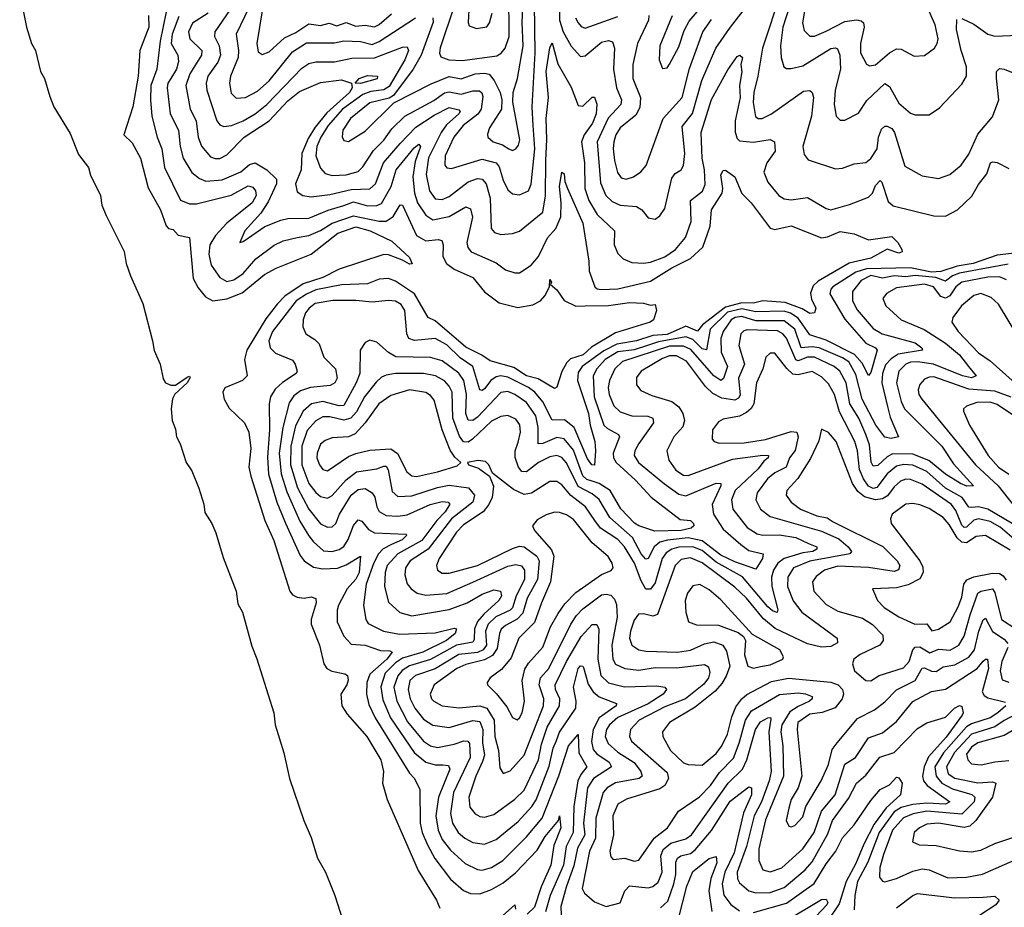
# Model space of a CAD drawing. Extents: x 1552294 to 1694791, y 811929 to 917222.
# Tile 254 of 256: x 1573430 to 1577636, y 893105 to 896897. Entities that reach past the tile are written whole.
import ezdxf

# ---------------------------------------------------------------- set-up
doc = ezdxf.new("R2010")
doc.units = 0

msp = doc.modelspace()

# ---------------------------------------------------------------- linework, layer by layer
at = {"layer": '0CON10XD'}
for points in [[(1573429.7, 897010.3), (1573458.3, 896865), (1573479.5, 896795), (1573497, 896765), (1573518.1, 896675), (1573536, 896645), (1573558.3, 896568.3), (1573575.9, 896525), (1573645, 896410.9), (1573681.1, 896321.1), (1573723.6, 896265), (1573731.9, 896231.9), (1573775.6, 896145), (1573781, 896105), (1573799.6, 896059.6), (1573876.7, 895906.7), (1573884.7, 895855), (1573902.5, 895802.5), (1573956.1, 895685), (1573997.7, 895525), (1574003.9, 895483.9), (1574029.3, 895425), (1574042.3, 895362.3), (1574052.5, 895345), (1574075, 895335.8), (1574095, 895335.8), (1574145, 895369.2), (1574155, 895374), (1574157.8, 895367.8), (1574145, 895344.8), (1574092.7, 895297.3), (1574082.6, 895277.4), (1574076.4, 895235), (1574081.4, 895185), (1574095, 895148.1), (1574099.4, 895115), (1574115.8, 895085), (1574140.5, 895005), (1574165, 894969.2), (1574195.1, 894895.1), (1574216.4, 894826.4), (1574221.1, 894791.1), (1574250.9, 894745), (1574267.3, 894705), (1574299.6, 894599.6), (1574354.8, 894455), (1574361.7, 894401.7), (1574381, 894365), (1574420.9, 894220.9), (1574443, 894167), (1574515.1, 893935), (1574521.2, 893885), (1574558.4, 893765), (1574582.8, 893655), (1574644.1, 893475), (1574675, 893402.7), (1574702.3, 893315), (1574735.4, 893255.4), (1574775.9, 893155.9), (1574865.9, 892875)], [(1575194.8, 896904.8), (1575195.9, 896885.9), (1575144.9, 896745), (1575111.2, 896685), (1575026.9, 896573.1), (1575007.9, 896562.1), (1574925, 896542.1), (1574843.1, 896475), (1574810.7, 896425), (1574806.6, 896396.6), (1574815, 896380.8), (1574835, 896375.7), (1574905, 896421.1), (1575028.3, 896541.7), (1575187.1, 896622.9), (1575265, 896653.6), (1575315, 896643.8), (1575375, 896665.5), (1575415, 896668.8), (1575435, 896664.4), (1575457.2, 896637.2), (1575482.4, 896585), (1575489.6, 896555), (1575487.5, 896515), (1575436.2, 896435), (1575427.9, 896407.9), (1575430, 896395), (1575452.5, 896375), (1575491.8, 896361.8), (1575519.4, 896345), (1575535, 896338.5), (1575548.6, 896345), (1575560, 896360), (1575566.2, 896383.8), (1575536.1, 896545), (1575538, 896585), (1575556.5, 896645), (1575580.1, 896785), (1575575.6, 896884.4), (1575581.2, 897018.8)], [(1575285.5, 896955), (1575226, 896776), (1575223.2, 896753.2), (1575228.5, 896738.5), (1575263.3, 896725), (1575322, 896722), (1575468.3, 896741.7), (1575486.8, 896753.2), (1575504.1, 896775), (1575521.1, 896825), (1575518.6, 897015)], [(1576682.4, 897017.6), (1576602.8, 896775), (1576583.5, 896655), (1576565.5, 896585), (1576562.5, 896542.5), (1576573.1, 896483.1), (1576584.1, 896474.1), (1576601.2, 896475), (1576641.8, 896495), (1576778.2, 896591.8), (1576805, 896594.4), (1576815.3, 896585.3), (1576820.3, 896565), (1576812.5, 896485), (1576775.4, 896355), (1576780.9, 896320.9), (1576797.6, 896297.6), (1576915, 896259.1), (1576945, 896261.8), (1576995, 896280.6), (1577045, 896286.9), (1577065, 896304.4), (1577092.1, 896345), (1577098.2, 896395), (1577111.2, 896428.8), (1577125, 896441.9), (1577135, 896441.2), (1577155, 896431.5), (1577167.3, 896415), (1577211.1, 896271.1), (1577285, 896230), (1577355, 896218.1), (1577402.5, 896235), (1577452.2, 896275), (1577485, 896322.2), (1577522.9, 896407.1), (1577585, 896481.1), (1577613.1, 896555), (1577602.7, 896647.3), (1577601.8, 896675), (1577615, 896688.2), (1577635, 896685.4), (1577705, 896656.2)], [(1576735, 897006.6), (1576689.5, 896865), (1576680.2, 896785), (1576682.9, 896735), (1576694.7, 896694.7), (1576705, 896687.8), (1576725, 896688.2), (1576775, 896699.2), (1576895, 896774), (1576915, 896777.1), (1576922.6, 896772.6), (1576933.2, 896745), (1576935.5, 896685), (1576913.2, 896595), (1576909.1, 896535), (1576916.9, 896485), (1576935, 896468.1), (1576955, 896468.1), (1577013.1, 896496.9), (1577049.1, 896550.9), (1577125, 896624), (1577145, 896611.1), (1577185, 896539.5), (1577235, 896497.5), (1577255, 896490.6), (1577315, 896490.6), (1577359.4, 896520.6), (1577455, 896621.4), (1577474.4, 896655), (1577473.8, 896695), (1577451, 896765), (1577432.2, 896855), (1577432.4, 896897.6)], [(1574068.9, 896995), (1574029.3, 896805), (1574015.2, 896685), (1573989.7, 896615), (1573988.9, 896555), (1573994.2, 896484.2), (1574016.6, 896395), (1574036.5, 896345), (1574047.9, 896265), (1574116.2, 896126.2), (1574155, 896109.5), (1574185, 896109.8), (1574333.1, 896146.9), (1574405, 896187.2), (1574425, 896181.5), (1574436.6, 896165), (1574439.3, 896145), (1574423, 896115), (1574315, 896027.8), (1574265.6, 895975), (1574242.6, 895935), (1574237.1, 895895), (1574247.8, 895847.8), (1574285, 895795.4), (1574315, 895777.6), (1574345, 895785.2), (1574385, 895812.5), (1574438.8, 895875), (1574516.7, 895933.3), (1574555, 895952.4), (1574615, 895965.7), (1574665, 895974.4), (1574715, 895995.9), (1574765, 896026.8), (1574855, 896059), (1574965, 896036.7), (1574995, 896036.3), (1575025, 896055.8), (1575055, 896106.5), (1575064.5, 896104.5), (1575124.7, 895975), (1575165, 895951.6), (1575217.3, 895957.3), (1575233.6, 895953.6), (1575239.2, 895935), (1575237.3, 895885), (1575253.2, 895855), (1575285, 895831.4), (1575365.2, 895795.2), (1575415, 895733.5), (1575477.7, 895687.7), (1575557.8, 895667.8), (1575621.4, 895678.6), (1575653.9, 895696.1), (1575672.6, 895717.4), (1575692.5, 895755), (1575695, 895786.5), (1575701.2, 895775), (1575697.5, 895765), (1575725, 895742.2), (1575755, 895697.3), (1575805, 895672.9), (1575845, 895674.3), (1575944.7, 895675.3), (1576035, 895687.9), (1576094.4, 895685.6), (1576125, 895676.7), (1576145, 895680), (1576150, 895655), (1576137.5, 895615), (1576122.5, 895605), (1575975, 895559.6), (1575871.7, 895498.3), (1575837.1, 895465), (1575782.7, 895447.3), (1575767.3, 895432.7), (1575745.9, 895394.1), (1575725, 895326.7), (1575715, 895321.5), (1575645, 895362.3), (1575594.1, 895375), (1575540.9, 895410.9), (1575439.3, 895439.3), (1575404.3, 895464.3), (1575335, 895498.2), (1575205, 895609.8), (1575174.6, 895625), (1575115.6, 895725), (1575035, 895779.8), (1575005, 895790.6), (1574965, 895788.1), (1574915, 895768.6), (1574805, 895763.4), (1574695, 895742.6), (1574655, 895724.8), (1574610.7, 895695), (1574510.3, 895565), (1574494.3, 895525), (1574499.1, 895495), (1574521.8, 895471.8), (1574595, 895441.8), (1574606.9, 895425), (1574614.5, 895395.5), (1574610.5, 895385), (1574552.6, 895347.4), (1574521.4, 895318.6), (1574501, 895285), (1574495.7, 895255), (1574496.7, 895145), (1574487.6, 895027.6), (1574492.4, 894955), (1574528.4, 894835), (1574565.5, 894745.5), (1574627.5, 894607.5), (1574645, 894584.7), (1574685, 894558.3), (1574725, 894551), (1574786.8, 894553.2), (1574825, 894567.6), (1574885.4, 894605.4), (1574879.9, 894535), (1574865, 894506), (1574829, 894465), (1574791.8, 894395), (1574785.3, 894374.7), (1574785.3, 894325), (1574815, 894262.5), (1574845, 894229.6), (1574905.8, 894224.2), (1574971.7, 894201.7), (1575010.7, 894200.7), (1575020.9, 894195), (1574998.2, 894165), (1574925, 894101.3), (1574913.3, 894065), (1574911.2, 894015), (1574921.8, 893971.8), (1574948.6, 893915), (1575095, 893678.4), (1575116.9, 893655), (1575138.6, 893608.6), (1575140.6, 893465), (1575149.6, 893425), (1575171.7, 893371.7), (1575203.3, 893313.3), (1575269.4, 893225), (1575325, 893177.2), (1575355, 893163.3), (1575395, 893162.7), (1575445, 893181.4), (1575495, 893209.7), (1575547.6, 893252.4), (1575640.7, 893349.3), (1575675, 893407.3), (1575731.2, 893475), (1575735, 893496), (1575741, 893445), (1575711.4, 893368.6), (1575698.5, 893285), (1575657.1, 893192.9), (1575628.6, 893105), (1575597.7, 893075)], [(1574345, 896962.9), (1574263.1, 896845), (1574261.2, 896825), (1574281.7, 896785), (1574287.3, 896745), (1574275.7, 896715), (1574233.4, 896655), (1574226.1, 896625), (1574228.6, 896595), (1574271.9, 896465), (1574285, 896447.9), (1574301.1, 896441.1), (1574335, 896444.3), (1574385, 896464.4), (1574436, 896494), (1574485, 896534.8), (1574635, 896689.2), (1574665, 896710.2), (1574695, 896716.2), (1574775, 896717.2), (1574848, 896732), (1574945, 896734), (1575065, 896778.8), (1575085, 896781.1), (1575090, 896765), (1575074.5, 896725), (1575008.6, 896611.4), (1574985, 896596.9), (1574929.7, 896590.3), (1574895, 896577.1), (1574808.6, 896515), (1574747.7, 896445), (1574716.1, 896395), (1574699.3, 896355), (1574694.4, 896315), (1574715, 896263.1), (1574735, 896240), (1574765, 896231.6), (1574825, 896234.4), (1574875, 896248.2), (1574895, 896268.5), (1574941.4, 896338.6), (1574985, 896381.8), (1575019.4, 896430.6), (1575075.6, 896484.4), (1575198.4, 896551.6), (1575245, 896584.5), (1575265, 896588.8), (1575315, 896578.3), (1575365, 896593.1), (1575393.4, 896593.4), (1575404.4, 896584.4), (1575408.4, 896568.4), (1575401.4, 896515), (1575386.8, 896493.2), (1575324.8, 896445), (1575284.4, 896395), (1575247.9, 896315), (1575245.9, 896275.9), (1575255, 896264.5), (1575275, 896260.7), (1575405, 896301.5), (1575464.8, 896284.8), (1575477.9, 896267.9), (1575495, 896211.1), (1575515, 896170), (1575535, 896153.1), (1575565, 896148.7), (1575603.6, 896165), (1575615, 896193.8), (1575630.4, 896345), (1575623.5, 896445), (1575619.4, 896525), (1575631.1, 896755), (1575628.8, 896965)], [(1574426.2, 896985), (1574353.8, 896835), (1574364.8, 896765), (1574363.6, 896735), (1574330.8, 896655), (1574326.4, 896625), (1574333.3, 896583.3), (1574355, 896561.8), (1574395, 896563.9), (1574445, 896591.9), (1574495, 896635.9), (1574595, 896758.9), (1574655, 896798), (1574775, 896798.4), (1574815, 896805.9), (1574885, 896803), (1574935, 896790.8), (1574965, 896803.5), (1575120.7, 896905)], [(1575349.3, 896965), (1575345.4, 896885.4), (1575350.3, 896870.3), (1575380.7, 896859.3), (1575425, 896866.9), (1575436.5, 896883.5), (1575448, 896925)], [(1575735.7, 896975), (1575735.1, 896895), (1575751.8, 896845), (1575785, 896783.2), (1575825, 896739.1), (1575845, 896742.1), (1575915, 896800.3), (1575945, 896807.2), (1575961.9, 896801.9), (1575970.9, 896775), (1575966.9, 896685), (1575979.8, 896605), (1576000.2, 896555), (1575997.3, 896535), (1575943.6, 896476.4), (1575896.2, 896375), (1575910.2, 896200.2), (1575933.2, 896145), (1575960.1, 896120.1), (1575995, 896103.7), (1576065, 896098.8), (1576087.3, 896085), (1576115, 896050), (1576145, 896044.3), (1576165, 896059.2), (1576185, 896090), (1576215, 896220), (1576230.4, 896239.6), (1576255, 896255.6), (1576265, 896273.8), (1576270.5, 896325), (1576260.2, 896439.8), (1576304.3, 896495.7), (1576343.1, 896636.9), (1576403.3, 896775), (1576461.3, 896858.7), (1576525, 896939.6)], [(1576216.7, 896913.3), (1576164.7, 896785), (1576161.1, 896725), (1576175, 896688.8), (1576195, 896691.2), (1576205, 896706.2), (1576245, 896780.6), (1576268.8, 896851.2), (1576289.4, 896890.6), (1576375, 896992)], [(1576789.6, 896975), (1576773.8, 896883.8), (1576781.2, 896851.2), (1576805, 896826.2), (1576825, 896826.5), (1576875, 896847), (1576955, 896888.4), (1577005, 896896.1), (1577025, 896892.3), (1577033.7, 896883.7), (1577037, 896865), (1577021.5, 896795), (1577021.8, 896755), (1577047.3, 896707.3), (1577059.4, 896699.4), (1577085, 896704.1), (1577145, 896754.8), (1577175, 896771.6), (1577195, 896771.1), (1577250.2, 896740.2), (1577295, 896743.5), (1577337.1, 896775), (1577349.5, 896795), (1577352.7, 896815), (1577340.2, 896875), (1577295.8, 896975)], [(1574234.2, 896925), (1574168.4, 896881.6), (1574151.4, 896845), (1574157.2, 896815), (1574207.5, 896765), (1574205.8, 896745), (1574157, 896665), (1574139.8, 896615), (1574158.4, 896515), (1574183.7, 896465), (1574192.2, 896395), (1574206.7, 896356.7), (1574245, 896311.2), (1574265, 896303.2), (1574285, 896304.3), (1574315, 896318.9), (1574388.9, 896395), (1574495, 896464.4), (1574575, 896549.6), (1574625, 896589.6), (1574715, 896628.1), (1574805, 896639.4), (1574847.5, 896625), (1574849.3, 896605), (1574838, 896585), (1574741.3, 896498.7), (1574692, 896438), (1574661.4, 896388.6), (1574635.1, 896325), (1574632.3, 896255), (1574607.7, 896195), (1574615, 896161.5), (1574639.2, 896145), (1574675, 896139.5), (1574755, 896149.5), (1574845, 896171.5), (1574925.4, 896174.6), (1574950.2, 896195), (1574983.4, 896285), (1575055, 896367.9), (1575121.7, 896438.3), (1575200.8, 896489.2), (1575265, 896521.5), (1575305, 896512.1), (1575311.1, 896505), (1575305.8, 896495), (1575252.9, 896447.1), (1575229.7, 896415), (1575176.6, 896306.6), (1575165.4, 896235), (1575181, 896165), (1575205, 896131.8), (1575235, 896128.1), (1575265, 896141.1), (1575345, 896203.9), (1575385, 896218), (1575406, 896216), (1575422.6, 896195), (1575439.8, 896135), (1575444, 896004), (1575458, 895988), (1575485, 895979.5), (1575535, 895983.6), (1575565, 895993.3), (1575664.2, 896075), (1575675.7, 896144.3), (1575676.8, 896295), (1575682.2, 896385), (1575679.2, 896475), (1575688.1, 896565), (1575678.5, 896675), (1575695, 896776.7), (1575705, 896797.5), (1575728.1, 896708.1), (1575785, 896607.8), (1575815, 896530), (1575835, 896526.7), (1575875, 896565.7), (1575885.4, 896565.4), (1575895.3, 896535.3), (1575893, 896495), (1575876.6, 896455), (1575841.3, 896405), (1575829, 896375), (1575842, 896285), (1575843.3, 896175), (1575861.7, 896125), (1575896.1, 896065), (1575970, 895995), (1575968.8, 895935), (1575985, 895897.5), (1576007.5, 895875), (1576045, 895858.8), (1576095, 895855.9), (1576125, 895860.7), (1576185, 895883.5), (1576230.9, 895915), (1576274, 895966), (1576298.1, 896035), (1576295.8, 896124.2), (1576346.3, 896163.7), (1576357.8, 896192.2), (1576355.2, 896254.8), (1576344.9, 896304.9), (1576340.8, 896415), (1576385, 896555.5), (1576455, 896683.1), (1576495, 896738.9), (1576505.5, 896745.5), (1576516.8, 896735), (1576510, 896705), (1576514, 896674), (1576505.2, 896615), (1576507.5, 896565), (1576485.5, 896465), (1576486.2, 896416.2), (1576495, 896388.6), (1576505, 896379.6), (1576564.2, 896374.2), (1576635.4, 896385.4), (1576654.5, 896374.5), (1576656.8, 896335), (1576620.9, 896285), (1576608.2, 896245), (1576625, 896203.3), (1576672.7, 896145), (1576695, 896132), (1576725, 896127.2), (1576795, 896136.6), (1576875, 896090.2), (1576894.8, 896084.8), (1576975, 896107.1), (1577055, 896138.5), (1577073.1, 896155), (1577085, 896187.9), (1577105, 896209.1), (1577112.8, 896202.8), (1577140.2, 896120.2), (1577160.9, 896100.9), (1577335, 896058.9), (1577385, 896057.3), (1577436.4, 896085), (1577497.6, 896142.4), (1577525, 896192.2), (1577561.6, 896238.4), (1577577.5, 896285), (1577585, 896289.5), (1577605, 896286.7), (1577655, 896260.8)], [(1574466.7, 896943.3), (1574443.1, 896795), (1574448.9, 896758.9), (1574465, 896748.5), (1574495, 896760), (1574560.9, 896819.1), (1574608.7, 896841.3), (1574665, 896878.4), (1574715, 896871.5), (1574751.7, 896881.7), (1574785, 896870.4), (1574825, 896885.2), (1574865, 896868.4), (1574905, 896873.2), (1574945, 896866.8), (1574965, 896876.4), (1575018.2, 896921.8)], [(1573979.4, 896915), (1573981.8, 896865), (1573943.3, 896765), (1573935.2, 896655.2), (1573913.5, 896525), (1573875, 896404.4), (1573910.8, 896370.8), (1573945.3, 896305), (1573978.3, 896178.3), (1574031.1, 896085), (1574055.9, 896015.9), (1574065, 896004.4), (1574085, 896000), (1574106.1, 895976.1), (1574155.6, 895965.6), (1574170.8, 895790.8), (1574191.7, 895751.7), (1574222.8, 895712.8), (1574255.2, 895695.2), (1574315, 895703.9), (1574380.7, 895729.3), (1574435, 895775.7), (1574475, 895808.4), (1574525, 895835.3), (1574675, 895895.2), (1574789, 895985), (1574865, 896012.4), (1574927.3, 895995), (1575019.9, 895949.9), (1575095, 895880.5), (1575106.8, 895853.2), (1575095, 895852.2), (1575065, 895870), (1575005, 895891.9), (1574985, 895893.3), (1574795, 895830.7), (1574724.1, 895795.9), (1574641.1, 895768.9), (1574562.8, 895715), (1574528.9, 895681.1), (1574480.7, 895619.3), (1574416.7, 895513.3), (1574400.4, 895485), (1574390.4, 895445), (1574400.8, 895375), (1574381.2, 895355), (1574306.4, 895323.6), (1574298.1, 895305), (1574303.6, 895275), (1574325, 895237.1), (1574390, 895175), (1574408.2, 895135), (1574417.1, 895065), (1574408.9, 894985), (1574416.7, 894946.7), (1574477.3, 894757.3), (1574515, 894672.5), (1574583.6, 894455), (1574595, 894439.4), (1574615, 894430), (1574645, 894425.5), (1574675, 894431.1), (1574694.4, 894424.4), (1574696.9, 894405), (1574674.7, 894335), (1574674.2, 894315), (1574710.8, 894225), (1574728.9, 894145), (1574741.8, 894125), (1574763.2, 894113.2), (1574818, 894102), (1574830, 894095), (1574832.5, 894075), (1574827.2, 894055), (1574801.5, 894015), (1574805.4, 893965), (1574829.3, 893929.3), (1574913.1, 893835), (1574972.3, 893735), (1574983.8, 893685), (1574980, 893635), (1574999.3, 893565), (1575132.6, 893262.6), (1575210.6, 893135), (1575225, 893101.2)], [(1574110, 896910), (1574081.5, 896835), (1574077.4, 896795), (1574105.2, 896745), (1574108.3, 896718.3), (1574099.3, 896685), (1574075, 896646.2), (1574062.3, 896625), (1574059.2, 896605), (1574073.1, 896495), (1574108.6, 896425), (1574114.8, 896354.8), (1574128.1, 896305), (1574165, 896244.6), (1574198, 896218), (1574225, 896206.9), (1574295, 896213), (1574375, 896246.1), (1574411.5, 896278.5), (1574435, 896285.2), (1574485.1, 896255.1), (1574527.3, 896215), (1574526.1, 896195), (1574491.8, 896118.2), (1574459.8, 896070.2), (1574391.1, 895995), (1574370, 895945), (1574385, 895948.8), (1574476.6, 896013.4), (1574545, 896040.5), (1574575, 896047.5), (1574665, 896048.3), (1574746.8, 896083.2), (1574815, 896102.8), (1574855, 896118.9), (1574915, 896101.3), (1574955, 896103), (1574975, 896111.2), (1575016.1, 896183.9), (1575037.5, 896255), (1575115, 896349.4), (1575135, 896364.5), (1575141.6, 896355), (1575118.6, 896291.4), (1575109.2, 896225), (1575116.3, 896156.3), (1575129.7, 896115), (1575165, 896061.9), (1575195, 896041.9), (1575263.8, 896056.2), (1575335, 896096.7), (1575355, 896088.9), (1575363.5, 896053.5), (1575339.8, 895945), (1575343.5, 895923.5), (1575358.2, 895905), (1575465, 895857.5), (1575505, 895828.7), (1575545, 895815.5), (1575565, 895815.6), (1575615, 895848.2), (1575646.5, 895885), (1575685, 895965.3), (1575720.6, 896005), (1575741.9, 896055), (1575743, 896115), (1575735.5, 896184.5), (1575745, 896246), (1575755, 896238.8), (1575758.5, 896205), (1575769.6, 896175), (1575835, 896027.1), (1575861.1, 895865), (1575861.8, 895821.8), (1575886.5, 895755), (1575896.6, 895746.6), (1575914, 895744), (1575985, 895747.5), (1576125, 895779.4), (1576215, 895836.7), (1576295, 895876.5), (1576347.9, 895925), (1576379.8, 896015), (1576384.8, 896085), (1576430.7, 896155), (1576433.3, 896175), (1576424.2, 896234.2), (1576435, 896252.5), (1576445, 896254.2), (1576485, 896226), (1576514.7, 896154.7), (1576555, 896114.5), (1576635.5, 896005.5), (1576655, 896000.5), (1576725, 896016.2), (1576855, 895965.5), (1576880.9, 895969.1), (1576935, 895991.2), (1576995, 895982), (1577055, 895956), (1577155, 895970.8), (1577180.6, 895945), (1577197.5, 895915), (1577199.2, 895905), (1577185, 895899.6), (1577135, 895915.8), (1577065, 895877.3), (1576973, 895857), (1576840.5, 895779.5), (1576819.8, 895760.2), (1576808.1, 895728.1), (1576812.2, 895702.2), (1576830, 895665), (1576825.5, 895644.5), (1576805, 895641.6), (1576771.9, 895661.9), (1576699.1, 895689.1), (1576605, 895696), (1576564.9, 895685.1), (1576515, 895687.2), (1576445, 895668.9), (1576346.3, 895593.7), (1576325, 895566.8), (1576275, 895587.3), (1576195, 895552.4), (1576135, 895547.9), (1576065, 895525.4), (1575979.9, 895510.1), (1575925, 895482), (1575833, 895415), (1575815, 895390), (1575812.6, 895355), (1575860.1, 895215), (1575866.8, 895165), (1575886.1, 895095), (1575889.8, 895055), (1575885, 894994), (1575873.5, 894995), (1575855, 895021.2), (1575799, 895155), (1575757, 895187), (1575705, 895185.9), (1575665, 895264.8), (1575630.2, 895305), (1575603.2, 895325), (1575515, 895370), (1575485, 895375.1), (1575465, 895371.3), (1575441.9, 895355), (1575415, 895319.4), (1575405, 895312.2), (1575395, 895315.5), (1575364.9, 895414.9), (1575311.9, 895451.9), (1575255, 895507.6), (1575205, 895534.4), (1575116, 895526), (1575092.3, 895535), (1575083.2, 895555), (1575075.2, 895655), (1575059.6, 895679.6), (1575035, 895694.2), (1575005, 895697.6), (1574935, 895690), (1574865, 895697.4), (1574766.8, 895696.8), (1574692.4, 895685), (1574665.7, 895665), (1574651.1, 895645), (1574640.8, 895615), (1574639.2, 895585), (1574651.9, 895555), (1574690.6, 895530.6), (1574708.3, 895511.7), (1574728.8, 895455), (1574778.9, 895405), (1574785.9, 895365), (1574775.4, 895345), (1574756.3, 895333.7), (1574672.5, 895325), (1574628.6, 895311.4), (1574600.5, 895289.5), (1574580.5, 895259.5), (1574553.9, 895155), (1574538.2, 895045), (1574546.1, 894956.1), (1574570.2, 894880.2), (1574627.1, 894755), (1574665, 894691.6), (1574685, 894665.7), (1574728.2, 894628.2), (1574765, 894624.4), (1574795, 894633.5), (1574813.7, 894646.3), (1574833.6, 894676.4), (1574855, 894736.5), (1574875, 894759.6), (1574891.9, 894755), (1574919.4, 894719.4), (1574945.2, 894705.2), (1575079.2, 894699.2), (1575083.1, 894695), (1575063.8, 894675), (1575017.6, 894655), (1574983.1, 894636.9), (1574962.9, 894615), (1574943.1, 894576.9), (1574910.4, 894485), (1574898.2, 894395), (1574908.4, 894335), (1574917.8, 894317.8), (1574984.3, 894284.3), (1575052.1, 894272.1), (1575205, 894277.2), (1575285, 894297.5), (1575295.6, 894295), (1575289.7, 894275), (1575252.6, 894245), (1575151.2, 894195), (1575065, 894168.6), (1575035, 894149.5), (1574991.1, 894105), (1574972.8, 894047.2), (1574981.3, 893991.3), (1575013.9, 893915), (1575115, 893765.8), (1575165, 893725.6), (1575205, 893714.1), (1575237.1, 893712.9), (1575261.2, 893711.2), (1575266.9, 893695), (1575218.5, 893575), (1575208.1, 893495), (1575217.2, 893435), (1575235, 893394.7), (1575269.5, 893349.5), (1575332.4, 893292.4), (1575385, 893265.8), (1575405, 893263.8), (1575445, 893275.2), (1575494, 893305), (1575595, 893406.2), (1575661.8, 893485), (1575733, 893667), (1575774.5, 893795), (1575815, 893843.8), (1575818.5, 893765), (1575853.1, 893705), (1575827.1, 893672.9), (1575813.7, 893645), (1575796.8, 893535), (1575793.8, 893425), (1575763.8, 893365), (1575752.4, 893285), (1575696, 893155), (1575675.9, 893085)], [(1575804.4, 896905), (1575815, 896882.7), (1575827.6, 896867.6), (1575845, 896860.5), (1575985, 896910)], [(1576118, 896915), (1576115.7, 896895), (1576069.4, 896795), (1576048.3, 896705), (1576049.1, 896645), (1576081, 896565), (1576079, 896521), (1576061.7, 896488.3), (1575995, 896434.7), (1575976.8, 896405), (1575967.9, 896375), (1575964.3, 896345), (1575970, 896295), (1575983.4, 896243.4), (1575998.8, 896221.2), (1576020, 896215), (1576051.4, 896225), (1576083.8, 896246.2), (1576105.7, 896274.3), (1576179.1, 896475), (1576259.1, 896565), (1576291.4, 896688.6), (1576348.5, 896845), (1576385, 896898.2)], [(1577455, 896902.5), (1577505, 896878), (1577565, 896834.6), (1577595, 896826.9), (1577695, 896830), (1577745, 896842.5), (1577785, 896867.7), (1577825, 896914.5)], [(1574885, 896624.7), (1574862.5, 896625), (1574880, 896645), (1574895, 896651.5), (1574915, 896658.2), (1574957.5, 896655), (1574956.6, 896643.4), (1574885, 896624.7)], [(1577715, 895903.2), (1577605, 895890.4), (1577502.5, 895855), (1577435, 895843.1), (1577365, 895820.5), (1577325, 895818.6), (1577235, 895836.7), (1577046.9, 895833.1), (1577001.5, 895818.5), (1576903.8, 895756.2), (1576894.3, 895745), (1576890.5, 895725), (1576955, 895616.7), (1577045, 895515.2), (1577086.2, 895495), (1577093.4, 895485), (1577065, 895389.4), (1577055, 895376.5), (1577028.9, 895428.9), (1576996.4, 895466.4), (1576875, 895527.2), (1576805, 895551), (1576755, 895622.2), (1576722.8, 895642.8), (1576695, 895651.6), (1576575, 895648.7), (1576515, 895661.2), (1576453, 895647), (1576379.6, 895575), (1576363.6, 895486.4), (1576345, 895491.2), (1576305, 895530.4), (1576275, 895542), (1576158.9, 895521.1), (1576111.4, 895505), (1576055, 895485.7), (1575985, 895477.5), (1575930.4, 895445), (1575894.8, 895405), (1575879.7, 895375), (1575884.1, 895285), (1575925, 895165.2), (1575940.4, 895150.4), (1575987.1, 895125), (1575991.5, 895115), (1575964.8, 895045), (1575966.8, 895025), (1575978.2, 895005), (1576060, 894930), (1576127, 894857), (1576251.1, 894761.1), (1576295, 894756.7), (1576308.2, 894745), (1576310, 894735), (1576298, 894725), (1576256, 894715), (1576142.4, 894712.4), (1576075, 894734.4), (1576055.7, 894745.7), (1575997.1, 894807.1), (1575951.9, 894885), (1575905, 894915.4), (1575875.5, 894925.5), (1575852.2, 894932.2), (1575835, 894948), (1575795, 895057.6), (1575755, 895106.1), (1575725, 895111.6), (1575665, 895085.7), (1575644.8, 895084.8), (1575644.8, 895155), (1575633.9, 895205), (1575595, 895261.4), (1575545, 895296.2), (1575515, 895308), (1575485, 895304.8), (1575385, 895198.4), (1575365, 895184.3), (1575346.1, 895186.1), (1575334.9, 895215), (1575338.6, 895295), (1575326.8, 895355), (1575305, 895386.5), (1575235, 895440), (1575185, 895453.3), (1575036.8, 895456.8), (1575005.4, 895475), (1574955, 895518.6), (1574925, 895527.5), (1574905, 895518), (1574884.5, 895485), (1574882.4, 895385), (1574867.4, 895345), (1574815, 895248.6), (1574795, 895246.7), (1574725, 895266.1), (1574676.4, 895255), (1574640.8, 895225), (1574607.6, 895162.4), (1574587.8, 895075), (1574586.7, 894995), (1574616.3, 894896.3), (1574665.5, 894805), (1574715, 894742.9), (1574745, 894728.4), (1574765, 894730.4), (1574780, 894745), (1574795.6, 894784.4), (1574845.7, 894865), (1574875, 894889.3), (1574905, 894893.7), (1574935.9, 894875.9), (1574947.3, 894857.3), (1574955, 894815.7), (1574965, 894795.4), (1574995, 894778.4), (1575045, 894775.6), (1575085, 894782.2), (1575182.7, 894825), (1575235, 894839.1), (1575259.4, 894835), (1575266.6, 894826.6), (1575247.3, 894795), (1575212.1, 894757.9), (1575148, 894672), (1575044.7, 894615.3), (1574998.9, 894565), (1574990.7, 894535), (1574988, 894475), (1575005, 894407.8), (1575053.9, 894363.9), (1575105, 894349.6), (1575265, 894377.6), (1575341.8, 894405), (1575405, 894442.3), (1575455, 894460.9), (1575484.2, 894455), (1575488.4, 894435), (1575476.9, 894415), (1575412.2, 894357.8), (1575384.8, 894325.2), (1575372.3, 894295), (1575371.5, 894248.5), (1575365, 894237.5), (1575295, 894224.4), (1575185, 894162.9), (1575095, 894136.4), (1575063.9, 894116.1), (1575045, 894093.2), (1575028.5, 894045), (1575040.7, 893985), (1575086.9, 893896.9), (1575155, 893814.8), (1575185, 893794.8), (1575215, 893787.5), (1575285, 893801.4), (1575326.3, 893816.3), (1575343.9, 893813.9), (1575350.7, 893805), (1575353.9, 893745), (1575283.1, 893595), (1575270.5, 893505), (1575278.7, 893465), (1575303.2, 893425), (1575330.7, 893400.7), (1575365, 893382.1), (1575415, 893374.7), (1575465, 893394.2), (1575559.1, 893470.9), (1575617.6, 893535), (1575635.8, 893564.2), (1575692.2, 893707.8), (1575709.1, 893785), (1575723, 893817), (1575735, 893852.8), (1575805.2, 893955), (1575807.4, 893985), (1575795.2, 894045), (1575815, 894124.4), (1575825, 894136), (1575835, 894135.5), (1575838.8, 894128.8), (1575858, 894058), (1575879.8, 894025), (1575905, 894004.4), (1575979.4, 893975), (1575977.3, 893965), (1575905.6, 893914.4), (1575879.5, 893865), (1575872.5, 893812.5), (1575879, 893779), (1575895, 893760.5), (1575948.1, 893725), (1575958.2, 893705), (1575881.5, 893655), (1575855.2, 893615), (1575838.7, 893465), (1575843.8, 893415), (1575812.8, 893357.2), (1575797.6, 893282.4), (1575764.9, 893195), (1575741.4, 893108.6)], [(1577652.3, 895852.3), (1577445, 895813.7), (1577415, 895802.4), (1577385, 895779.1), (1577343.1, 895795), (1577255, 895803.4), (1577215, 895798.2), (1577165, 895801.8), (1577115, 895791.9), (1577065, 895804.5), (1577025, 895782.1), (1576987, 895735), (1576986.8, 895695), (1577006.6, 895656.6), (1577075, 895577.5), (1577114.3, 895555), (1577255, 895516.7), (1577283.3, 895495), (1577286, 895485), (1577181.8, 895468.2), (1577151.9, 895448.1), (1577128, 895422), (1577114.9, 895385.1), (1577112.8, 895345), (1577137.3, 895245)], [(1577645.5, 895785.5), (1577615, 895798.1), (1577565, 895797.5), (1577455, 895775.4), (1577428.4, 895755), (1577402.7, 895717.3), (1577385, 895707.7), (1577364.7, 895714.7), (1577333.5, 895755), (1577295, 895766.9), (1577175, 895751.9), (1577132.7, 895727.3), (1577117.3, 895705), (1577129.5, 895675), (1577195.4, 895615), (1577292.8, 895572.8), (1577384.9, 895514.9), (1577444.3, 895465), (1577482.3, 895415), (1577515.5, 895375), (1577495, 895366.6), (1577457.3, 895375), (1577332.9, 895425), (1577265, 895435.8), (1577235, 895433.2), (1577215, 895424.8), (1577185.8, 895395), (1577175.2, 895345), (1577195.5, 895265), (1577210, 895235), (1577369, 895075), (1577419.2, 894999.2), (1577504, 894905), (1577476.3, 894903.7), (1577449.2, 894915), (1577385, 894955.2), (1577313.7, 895013.7), (1577245, 895040.2), (1577158.1, 895041.9), (1577135, 895029.5), (1577095, 894991.9), (1577075, 894989.1), (1577066.6, 895006.6), (1577060.5, 895080.5), (1577044.9, 895125), (1577014.5, 895195), (1576976.5, 895255), (1576959.7, 895345), (1576933.5, 895395), (1576908.8, 895415), (1576825, 895455.3), (1576795, 895455.1), (1576755, 895439), (1576745, 895443.2), (1576705, 895536.6), (1576689.5, 895555), (1576667, 895567), (1576538.7, 895571.3), (1576522.6, 895567.4), (1576510, 895555), (1576501.6, 895505), (1576526.6, 895425), (1576500.7, 895365), (1576507.4, 895292.6), (1576500, 895280), (1576485, 895271.6), (1576429.8, 895279.8), (1576390.1, 895300.1), (1576359.5, 895329.5), (1576277.9, 895437.9), (1576235, 895460.9), (1576205, 895460.5), (1576175, 895450), (1576085, 895395.3), (1576065, 895367.5), (1576065, 895336.2), (1576082.6, 895312.6), (1576130.6, 895290.6), (1576215, 895265.7), (1576245, 895242.2), (1576263.1, 895215), (1576270, 895185), (1576263.1, 895156.9), (1576224.6, 895115), (1576194.4, 895055), (1576202.5, 895015), (1576232.9, 894972.9), (1576265, 894950.7), (1576285, 894949.6), (1576475, 895019.1), (1576605, 895037), (1576629.2, 895035), (1576627.3, 895025), (1576609.1, 895010.9), (1576585, 894977.4), (1576486.4, 894885), (1576470.4, 894845), (1576476.8, 894805), (1576537.2, 894727.2), (1576580.7, 894700.7), (1576605, 894694.8), (1576675, 894696.4), (1576745, 894684.1), (1576799.6, 894659.6), (1576835.5, 894645), (1576835.4, 894635), (1576817.8, 894625), (1576775, 894619.6), (1576695, 894595.4), (1576669, 894575), (1576650.3, 894545), (1576641.4, 894515), (1576642.4, 894475), (1576668.8, 894375), (1576665, 894364.5), (1576645, 894371.8), (1576625, 894388.6), (1576517.2, 894517.2), (1576405, 894579.6), (1576345, 894629.1), (1576305, 894644.5), (1576245, 894642.8), (1576215, 894634.6), (1576190.8, 894619.2), (1576174.6, 894595), (1576145, 894490.9), (1576125, 894464.2), (1576105, 894463.4), (1576085, 894498.9), (1576056.1, 894575), (1576013.5, 894645), (1575985, 894676.2), (1575910.9, 894725), (1575886.6, 894756.6), (1575846.5, 894815), (1575784.2, 894864.2), (1575745, 894910), (1575725, 894924), (1575695, 894924), (1575616.1, 894873.9), (1575585, 894868.7), (1575539.4, 894889.4), (1575449.7, 894959.7), (1575434.4, 894994.4), (1575419.7, 895009.7), (1575386.1, 895013.9), (1575342.5, 895005), (1575346.7, 894995), (1575390.3, 894980.3), (1575437.1, 894947.1), (1575453.9, 894903.9), (1575448.4, 894855), (1575433.6, 894825), (1575408.9, 894795), (1575325, 894738.7), (1575295, 894707.1), (1575221.6, 894595), (1575210.8, 894565), (1575214.5, 894545), (1575235, 894532.7), (1575265, 894531.6), (1575385, 894564.6), (1575535, 894637)], [(1577693.8, 895545), (1577611.4, 895681.4), (1577579.6, 895709.6), (1577535, 895726.8), (1577505, 895718.8), (1577452.6, 895675), (1577415.4, 895625), (1577411.8, 895605), (1577439.2, 895565), (1577525, 895472.9), (1577575, 895439.8), (1577670, 895355)], [(1577137.3, 895245), (1577148.7, 895198.7), (1577183.8, 895115), (1577151.9, 895108.1), (1577125, 895112.9), (1577087.7, 895165), (1577028.5, 895275), (1577000.9, 895380.9), (1576971.6, 895435), (1576945, 895452.8), (1576844.9, 895494.9), (1576815, 895499.5), (1576768.4, 895495), (1576740.4, 895575), (1576695, 895610.1), (1576575, 895609.8), (1576515, 895628.1), (1576485.7, 895624.3), (1576469.1, 895615), (1576434.9, 895565.1), (1576425.4, 895535), (1576426.2, 895476.2), (1576453.4, 895415), (1576435.9, 895364.1), (1576425, 895354.7), (1576395, 895376), (1576297.4, 895487.4), (1576265, 895501.6), (1576205, 895501.4), (1576005, 895436.9), (1575972.4, 895405), (1575948.9, 895355), (1575943.3, 895325), (1575947.6, 895295), (1575967.7, 895247.7), (1575995, 895221.6), (1576045, 895204.7), (1576113.2, 895203.2), (1576134.7, 895194.7), (1576136.6, 895175), (1576074.1, 895085.9), (1576057.7, 895055), (1576054.8, 895035), (1576073.4, 895005), (1576184.1, 894914.1), (1576245, 894870), (1576275, 894863.1), (1576405, 894917.3), (1576424.3, 894915), (1576424.6, 894905), (1576387.9, 894825), (1576393.9, 894785), (1576435, 894720.3), (1576510, 894655), (1576545, 894629.4), (1576605.6, 894615), (1576603.2, 894595), (1576575, 894548.8), (1576485, 894580.7), (1576425, 894609.5), (1576345, 894670.3), (1576285, 894683.2), (1576196.6, 894673.4), (1576165, 894664.1), (1576140.7, 894645), (1576115, 894594.6), (1576105, 894591.6), (1576085, 894614.7), (1576047.9, 894685), (1575950.5, 894770.5), (1575905, 894846.6), (1575875, 894870.7), (1575815, 894902.3), (1575765, 895004.1), (1575745, 895026.7), (1575724.8, 895034.8), (1575695, 895029.8), (1575645.3, 895005), (1575595, 894965.3), (1575575, 894967.3), (1575560.2, 894985), (1575546.2, 895026.2), (1575546.7, 895055), (1575558.6, 895091.4), (1575568.6, 895135), (1575566.1, 895166.1), (1575549.5, 895189.5), (1575515, 895205.3), (1575485, 895201.4), (1575445, 895182), (1575364.7, 895105), (1575345, 895092.6), (1575325, 895093.9), (1575308, 895118), (1575280.7, 895195), (1575277.2, 895305), (1575265, 895330.9), (1575243.8, 895353.8), (1575205.7, 895375.7), (1575155, 895385.9), (1575035.2, 895384.8), (1574995, 895378.8), (1574975, 895370), (1574951.8, 895348.2), (1574902.6, 895285), (1574868.7, 895221.3), (1574844.8, 895195), (1574815, 895185.4), (1574755, 895199.8), (1574725, 895200.4), (1574695, 895183.1), (1574658, 895142), (1574634.9, 895075), (1574635.3, 894995.3), (1574665, 894914.7), (1574695, 894876.2), (1574715, 894860.5), (1574745, 894853.3), (1574765, 894863.6), (1574825, 894931.6), (1574867.9, 894965), (1574955, 894977.4), (1574985, 894989.8), (1574995, 894989.1), (1575004.4, 894974.4), (1575020.8, 894880.8), (1575045, 894859.5), (1575105, 894862.2), (1575215, 894898), (1575265, 894908), (1575347.2, 894897.2), (1575372.8, 894865), (1575364.8, 894835), (1575274.2, 894765), (1575175, 894635.1), (1575097.9, 894585), (1575078, 894555), (1575074.7, 894525), (1575085, 894487.1), (1575101.8, 894465), (1575127.1, 894447.1), (1575165, 894438.1), (1575255, 894444.8), (1575365, 894493.8), (1575515, 894562.3), (1575548.8, 894568.8), (1575573.4, 894563.4), (1575585.6, 894545), (1575586.1, 894505), (1575551.1, 894435), (1575535.1, 894384.9), (1575525, 894374.6), (1575464.4, 894345.6), (1575431.5, 894315), (1575419.9, 894285), (1575424.1, 894225), (1575409.1, 894205), (1575385, 894193.9), (1575305, 894184.2), (1575205, 894124.1), (1575120.3, 894095), (1575096.8, 894073.2), (1575089.7, 894035), (1575097.3, 893995), (1575118.1, 893955), (1575155, 893908.8), (1575195, 893882.9), (1575265, 893873.5), (1575365, 893902.3), (1575395, 893898.4), (1575407.6, 893865), (1575407.1, 893807.1), (1575414.9, 893755), (1575407.4, 893727.4), (1575377.9, 893665), (1575348, 893575), (1575352.2, 893532.2), (1575375, 893503.8), (1575395, 893492.1), (1575415, 893489.6), (1575455, 893501.6), (1575545, 893566.4), (1575584.6, 893605.4), (1575646.4, 893735), (1575658.2, 893801.8), (1575682.7, 893875), (1575735.6, 893965), (1575736.6, 893995), (1575718.5, 894035), (1575716.8, 894055), (1575765.5, 894155), (1575827.9, 894262.1), (1575875, 894313.3), (1575895, 894312.5), (1575903.1, 894293.1), (1575900, 894165), (1575911.9, 894095), (1575945, 894063.6), (1576013.1, 894046.9), (1576150.9, 894050.9), (1576185.3, 894045.3), (1576192.9, 894035), (1576177.9, 894015), (1576115, 893973.9), (1575984.4, 893915.6), (1575949.4, 893885), (1575936.9, 893865), (1575931.2, 893835), (1575943.8, 893805), (1575985, 893767.3), (1576055, 893723.2), (1576082.9, 893685), (1576088.9, 893665), (1576075.5, 893654.5), (1575975, 893636.7), (1575939.1, 893615), (1575921.6, 893595), (1575891.6, 893485), (1575889.5, 893400.5), (1575864.2, 893345), (1575833.2, 893185), (1575842.1, 893165), (1575885, 893128.1), (1575935, 893108.2), (1575995, 893123.3), (1576015.2, 893174.8), (1576035, 893196.1), (1576115, 893187.5), (1576135, 893193.4), (1576157.1, 893212.9), (1576173.8, 893255), (1576167.9, 893325), (1576178.2, 893351.8), (1576211, 893379), (1576275, 893398), (1576299.4, 893415), (1576455.5, 893635), (1576516.8, 893695), (1576536.2, 893735), (1576572.3, 893865), (1576595, 893897.1), (1576625, 893914.5), (1576636.4, 893916.4), (1576638.3, 893908.3), (1576630.6, 893855), (1576639.9, 893685), (1576631.5, 893645), (1576597.9, 893555), (1576567.6, 893495), (1576535.1, 893365), (1576495.2, 893255.2), (1576496, 893226), (1576505, 893208.8), (1576545, 893175.3), (1576575, 893166.2), (1576635, 893168.4), (1576695, 893189.6), (1576785.2, 893265), (1576815, 893299.7), (1576881.9, 893418.1), (1576902.3, 893475), (1576970.6, 893569.4), (1577004.3, 893635.7), (1577045, 893669.3), (1577104, 893746), (1577165, 893766.5), (1577265, 893868.1), (1577305, 893893.2), (1577385, 893917.7), (1577423.6, 893955), (1577445, 893966.8), (1577455, 893963.3), (1577460.4, 893935), (1577456.5, 893925), (1577388, 893832), (1577312.3, 893747.7), (1577292.9, 893705), (1577286.5, 893665), (1577291, 893645), (1577306.5, 893625), (1577403.8, 893555), (1577384.4, 893545.6), (1577305, 893549.5), (1577245, 893544.3), (1577195, 893531.7), (1577165, 893512.2), (1577101.7, 893425), (1577052.3, 893297.7), (1577009.4, 893215), (1576996.7, 893155), (1576994.2, 893094.2)], [(1577705, 894723.2), (1577565, 894806.2), (1577525, 894815.9), (1577497.6, 894812.4), (1577484.9, 894814.9), (1577455.7, 894855.7), (1577384.4, 894895), (1577305, 894966), (1577245, 894993.5), (1577205, 894997.1), (1577175, 894988.8), (1577135, 894957.2), (1577091.1, 894898.9), (1577075, 894894.6), (1577055, 894904.5), (1577033.8, 894935), (1577017.1, 894975), (1577009.4, 895055), (1576997.9, 895095), (1576931.5, 895221.5), (1576909.8, 895295), (1576885, 895341.3), (1576855, 895370.7), (1576815, 895394.3), (1576755, 895379.7), (1576733, 895383), (1576706.3, 895406.3), (1576655, 895471.5), (1576635, 895471.8), (1576617.5, 895455), (1576603.7, 895405), (1576576.9, 895345), (1576566.1, 895255), (1576554.9, 895235.1), (1576535, 895218.7), (1576505, 895203.2), (1576435, 895190), (1576415, 895179.4), (1576388.9, 895145), (1576387.8, 895105), (1576396, 895095), (1576417.6, 895087.6), (1576525, 895089.5), (1576615, 895103.1), (1576725, 895137.9), (1576749.6, 895135), (1576755.2, 895115), (1576743, 895057), (1576718.7, 895025), (1576704.2, 894985.8), (1576655, 894960.4), (1576623.9, 894935), (1576580.3, 894875), (1576574.7, 894845), (1576594.7, 894805), (1576635, 894773.8), (1576855, 894711.8), (1576929.6, 894679.6), (1576969.4, 894645), (1576982.9, 894625), (1576975.8, 894615), (1576805, 894584.1), (1576734.8, 894555), (1576710.6, 894515), (1576709.6, 894475), (1576733.7, 894413.7), (1576771.4, 894365), (1576922.5, 894255), (1576922.9, 894235), (1576895, 894218.9), (1576855, 894216.5), (1576795, 894230.7), (1576656.4, 894296.4), (1576607.6, 894337.6), (1576534.4, 894425), (1576485, 894473.1), (1576345, 894576.9), (1576295, 894598), (1576255, 894590.7), (1576230.3, 894565), (1576155, 894355.4), (1576135, 894348.9), (1576095, 894359.1), (1576072.9, 894357.1)], [(1577665, 895283.5), (1577595, 895310.4), (1577485, 895318.8), (1577335, 895370.4), (1577315, 895370), (1577295, 895360.8), (1577275, 895338.1), (1577267.8, 895315), (1577270.9, 895295), (1577283.4, 895275), (1577512.5, 894995), (1577609, 894905), (1577674.2, 894824.2)], [(1575125, 894944.7), (1575215, 894964.8), (1575298.5, 894991.5), (1575313.8, 895005), (1575288.1, 895028.1), (1575268.3, 895058.3), (1575235.1, 895145.1), (1575200.7, 895270.7), (1575185, 895291.1), (1575165, 895303.6), (1575095, 895315.9), (1575015, 895291.9), (1574964.3, 895255), (1574906.1, 895173.9), (1574862.6, 895127.4), (1574835, 895115.2), (1574765, 895110.3), (1574735, 895099.2), (1574715, 895083.3), (1574700.7, 895045), (1574699.5, 895025), (1574710.3, 894995), (1574725, 894975.4), (1574745, 894970), (1574835, 895030.3), (1574866, 895044), (1574925, 895058.4), (1575015, 895063.5), (1575043.8, 895043.8), (1575082.9, 894965), (1575105, 894948), (1575125, 894944.7)], [(1577675, 895205.4), (1577605, 895252.4), (1577575, 895262.7), (1577518.9, 895261.1), (1577475, 895246.4), (1577462.2, 895235), (1577461.5, 895225), (1577487.1, 895165), (1577566.5, 895035), (1577611.1, 894985), (1577655.7, 894955)], [(1577678.2, 894678.2), (1577618.2, 894728.2), (1577575, 894753.7), (1577525, 894764.3), (1577505, 894758.8), (1577475, 894729), (1577465, 894726.9), (1577455, 894736.9), (1577429.3, 894799.3), (1577409.6, 894825), (1577285, 894913.2), (1577235, 894932.7), (1577215, 894933.4), (1577192.5, 894925), (1577165, 894900.7), (1577137.3, 894862.7), (1577115, 894849.2), (1577085, 894845.4), (1577038.3, 894858.3), (1577010.5, 894880.5), (1576987, 894915), (1576917.2, 895095), (1576885, 895133.1), (1576855, 895147.5), (1576842.9, 895097.1), (1576808.2, 895021.8), (1576753.3, 894936.7), (1576706.2, 894885), (1576704.6, 894865), (1576725.2, 894835.2), (1576765.8, 894805.8), (1576835, 894776.7), (1576879, 894769), (1576905, 894751.1), (1577116.4, 894646.4), (1577178.8, 894585), (1577189.2, 894565), (1577183.9, 894546.1), (1577165, 894539), (1577055, 894557), (1576925, 894562.2), (1576867.7, 894545), (1576832.1, 894517.9), (1576816.2, 894495), (1576822.3, 894455), (1576875, 894398.7), (1576925, 894370.6), (1577029.8, 894339.8), (1577072.3, 894312.3), (1577117.1, 894267.1), (1577117.9, 894245), (1577104.6, 894225), (1577020, 894185), (1576993.3, 894165), (1576987.8, 894145), (1576995.4, 894115), (1577045, 894073.6), (1577065, 894071.8), (1577101.9, 894095), (1577205, 894128.6), (1577229.8, 894155), (1577245.6, 894204.4), (1577255, 894216.7), (1577275, 894216.9), (1577317.5, 894192.5), (1577355, 894207.8), (1577405, 894203), (1577441.1, 894225), (1577465, 894263.6), (1577489.3, 894355), (1577523.1, 894446.9), (1577535, 894455.6), (1577584.8, 894464.8), (1577595, 894449.4), (1577624.4, 894335), (1577684.4, 894294.4)], [(1577661, 894631), (1577555, 894693), (1577515, 894688.5), (1577475, 894661.6), (1577455, 894664.1), (1577435, 894682.8), (1577400.7, 894740.7), (1577375, 894770), (1577315, 894808.8), (1577275, 894824.7), (1577245, 894830), (1577215, 894826.7), (1577157.5, 894785), (1577150, 894765), (1577153.1, 894745), (1577274.6, 894584.6), (1577287.4, 894557.4), (1577289.1, 894535), (1577275, 894507.5), (1577225, 894482.1), (1577175, 894469.1), (1577072.5, 894465), (1577093.5, 894415), (1577123.3, 894385), (1577185, 894345.4), (1577253.3, 894315), (1577305.3, 894315.3), (1577326.6, 894286.6), (1577355, 894292.7), (1577405, 894324.5), (1577438.2, 894388.2), (1577455, 894429.2), (1577463.6, 894485), (1577475.6, 894504.4), (1577505, 894516.2), (1577585, 894532.2), (1577615, 894531.1), (1577631.4, 894521.4), (1577643.1, 894503.1)], [(1575555, 893905.8), (1575565, 893914.2), (1575576, 893935), (1575585.9, 893985), (1575576.8, 894073.2), (1575587.6, 894122.4), (1575602.7, 894147.3), (1575665, 894215.5), (1575697.5, 894302.5), (1575729.9, 894360.1), (1575758.4, 894401.6), (1575805, 894449.2), (1575915, 894526.8), (1575956.9, 894543.1), (1575964.4, 894555), (1575961.2, 894575), (1575943.4, 894603.4), (1575875, 894661.6), (1575795, 894762.1), (1575765, 894781.6), (1575735, 894791.9), (1575715, 894792.9), (1575678.6, 894781.4), (1575640.2, 894759.8), (1575620.8, 894735), (1575629.5, 894715), (1575701.6, 894631.6), (1575711.1, 894605), (1575697.1, 894495), (1575658.9, 894405), (1575629.1, 894320.9), (1575562.2, 894255), (1575529.4, 894170.6), (1575488.6, 894121.4), (1575439.4, 894085), (1575426.9, 894065), (1575428.1, 894055), (1575467.2, 894017.2), (1575511, 893961), (1575535.5, 893915.5), (1575555, 893905.8)], [(1575535, 894637), (1575565, 894647.2), (1575585, 894644.4), (1575638.9, 894605), (1575649.3, 894585), (1575641.7, 894505), (1575598, 894425), (1575578.8, 894361.2), (1575555, 894335.5), (1575505, 894309.3), (1575486.8, 894293.2), (1575478.8, 894275), (1575469.8, 894210.2), (1575449.2, 894180.8), (1575415, 894162.2), (1575335, 894142.7), (1575297.8, 894125), (1575200, 894055), (1575182.5, 894015), (1575188.5, 893995), (1575198.5, 893985), (1575235, 893965.8), (1575307.7, 893957.7), (1575395, 893966.1), (1575425.5, 893955.5), (1575456.5, 893905), (1575459.1, 893835), (1575475.7, 893775), (1575481.1, 893701.1), (1575495, 893675.8), (1575525, 893687.5), (1575584.9, 893755.1), (1575667.1, 893965), (1575668.8, 893995), (1575649.3, 894055), (1575654.2, 894085), (1575689.8, 894125), (1575783.5, 894315), (1575809, 894351), (1575835, 894380), (1575915, 894439.2), (1575935, 894443), (1575955, 894438.1), (1575971.3, 894421.3), (1575978.9, 894398.9), (1575982, 894345), (1575958.7, 894225), (1575963.7, 894165), (1575975, 894144.1), (1576014.5, 894124.5), (1576075, 894118.3), (1576145, 894129.1), (1576235, 894128.2), (1576355, 894142), (1576371.9, 894131.9), (1576377.5, 894107.5), (1576371.6, 894085), (1576352.4, 894057.6), (1576273.3, 893995), (1576185, 893961.9), (1576075.3, 893905), (1576038.4, 893865), (1576034.1, 893835), (1576043.1, 893815), (1576195, 893680.7), (1576201.4, 893655), (1576185, 893625.3), (1576165, 893610.4), (1576022.5, 893567.5), (1575984.6, 893545), (1575963.5, 893495), (1575965.7, 893414.3), (1575950.4, 893345), (1575955, 893320), (1575965, 893308.6), (1576015, 893314.6), (1576055, 893302), (1576075, 893305.8), (1576139.6, 893400.4), (1576196.7, 893445), (1576243.6, 893515), (1576333.6, 893576.4), (1576381.2, 893625), (1576418.8, 893681.2), (1576478.5, 893741.5), (1576503.6, 893806.4), (1576530, 893905), (1576555.7, 893944.3), (1576675, 894013.4), (1576755, 894021.1), (1576787, 894017), (1576814.5, 894005), (1576815.4, 893995), (1576803.4, 893985), (1576755, 893963.4), (1576720.1, 893939.9), (1576685.6, 893885), (1576680.8, 893855), (1576689.5, 893795), (1576692.6, 893665), (1576615, 893478.8), (1576587.7, 893355), (1576587.5, 893305), (1576604.5, 893265), (1576635, 893255.8), (1576685.8, 893274.2), (1576775, 893354.3), (1576823.8, 893425), (1576855.2, 893515), (1576913.8, 893585), (1576955, 893716.2), (1576999.7, 893745), (1577055, 893828.8), (1577115, 893849.7), (1577175, 893898.4), (1577245, 893984.7), (1577325, 894026.6), (1577385, 894037.1), (1577520.3, 894125), (1577545, 894156.8), (1577555, 894165.3), (1577564.5, 894164.5), (1577567.7, 894125), (1577541.6, 894025), (1577550, 894010), (1577565, 894000), (1577640.9, 893980.9)], [(1576565, 894126.8), (1576595, 894133.9), (1576635, 894140.3), (1576690, 894165), (1576691.9, 894175), (1576677.1, 894205), (1576560.5, 894270.5), (1576425, 894418.8), (1576375, 894461.8), (1576335, 894483.8), (1576305, 894478.2), (1576282.8, 894447.2), (1576272.8, 894415), (1576275.3, 894365.3), (1576286.9, 894325), (1576321.1, 894311.1), (1576415, 894310.7), (1576499.2, 894279.2), (1576521.7, 894261.7), (1576530.8, 894245), (1576525.9, 894184.1), (1576540.8, 894135), (1576565, 894126.8)], [(1576072.9, 894357.1), (1576055, 894331.4), (1576038.3, 894285), (1576034.3, 894255), (1576045.2, 894225.2), (1576074.4, 894204.4), (1576105, 894198.4), (1576240, 894195), (1576295, 894204), (1576355, 894230.5), (1576395, 894239.2), (1576434, 894225), (1576448.4, 894198.4), (1576462.7, 894135), (1576448.1, 894091.9), (1576429.7, 894060.3), (1576401.1, 894028.9), (1576315, 893960.2), (1576205.7, 893894.3), (1576175.5, 893855), (1576177.5, 893835), (1576209.4, 893775), (1576265, 893722.2), (1576285, 893714.6), (1576345, 893711.8), (1576405, 893762.4), (1576429.5, 893795), (1576453.2, 893845), (1576471.4, 893918.6), (1576488.5, 893961.5), (1576515.1, 893994.9), (1576536.1, 894013.9), (1576641.2, 894068.8), (1576713.3, 894083.3), (1576895, 894067.3), (1576926.8, 894055), (1576945.3, 894035), (1576948.4, 894015), (1576943.2, 893995), (1576913.1, 893956.9), (1576857.1, 893937.1), (1576805, 893929.5), (1576754.2, 893895), (1576750.9, 893865), (1576771.2, 893665), (1576754.8, 893615.2), (1576725.4, 893565), (1576715, 893528.8), (1576704.6, 893475), (1576715, 893450.8), (1576725, 893448.1), (1576740.8, 893455), (1576775, 893491.9), (1576787.3, 893535), (1576853.9, 893645), (1576885, 893714.3), (1576901, 893779), (1576922, 893808), (1577008.1, 893911.9), (1577081, 893949), (1577125, 893983.3), (1577175, 894033.8), (1577255, 894073.9), (1577285, 894125.9), (1577295, 894128.1), (1577325, 894114.2), (1577345, 894112), (1577375, 894132.5), (1577425, 894140.3), (1577485, 894173.3), (1577509.2, 894205), (1577527, 894285), (1577545, 894332.5), (1577555, 894340), (1577585, 894283), (1577635, 894251), (1577651.3, 894231.3)], [(1577650.8, 894215), (1577625.6, 894155), (1577618.6, 894115), (1577626.6, 894076.6), (1577655, 894066.5)], [(1577642.1, 893965), (1577607.9, 893935), (1577575, 893914.2), (1577495, 893888.2), (1577474.6, 893875.4), (1577375.7, 893764.3), (1577338.7, 893705), (1577344.6, 893665), (1577369.3, 893635), (1577415, 893611.1), (1577496.7, 893586.7), (1577510, 893575), (1577507.2, 893555), (1577455, 893502.8), (1577305, 893516.1), (1577246.4, 893503.6), (1577205, 893487.1), (1577158.8, 893435), (1577119.2, 893330.8), (1577104.3, 893274.3), (1577103.3, 893233.3), (1577115, 893216.7), (1577125, 893213.6), (1577175, 893228.2), (1577245, 893259.8), (1577285, 893269), (1577315.2, 893265.2), (1577395, 893230.8), (1577475, 893233.2), (1577543.4, 893246.6), (1577695, 893313.1)], [(1577771.3, 893975), (1577635, 893902.4), (1577595, 893876.4), (1577495, 893844.6), (1577423.5, 893766.5), (1577389.5, 893705), (1577396.6, 893675), (1577425, 893655.9), (1577522.8, 893637.2), (1577585, 893640.5), (1577599.6, 893635), (1577584.8, 893575), (1577514.3, 893475.7), (1577488.2, 893451.8), (1577465, 893445.2), (1577355, 893464), (1577305, 893460), (1577272.9, 893445), (1577251.1, 893425), (1577244.2, 893385), (1577272, 893372), (1577345, 893369.3), (1577445, 893345.5), (1577495, 893341.5), (1577535, 893348.7), (1577595, 893377.7), (1577745, 893426.8)], [(1577809.4, 893940.6), (1577635, 893839.4), (1577522.5, 893807.5), (1577495, 893789.6), (1577475, 893758.6), (1577479.5, 893735), (1577495, 893718.2), (1577536.5, 893713.5), (1577595, 893726.8), (1577655, 893731.5)], [(1576565, 893083.1), (1576705, 893122.6), (1576823, 893207), (1576875, 893290.8), (1576916, 893344), (1576945, 893401.8), (1576995, 893456.9), (1577065, 893561.5), (1577105, 893607.5), (1577145, 893627.5), (1577175, 893660.9), (1577185, 893658.6), (1577198.9, 893635), (1577191.8, 893585), (1577130.7, 893529.3), (1577079.7, 893460.3), (1577035.2, 893374.8), (1577001.8, 893291.8), (1576960.9, 893215), (1576930.8, 893119.2), (1576880.4, 893045)], [(1576167.1, 893102.9), (1576198.4, 893131.6), (1576224.6, 893205), (1576232.4, 893245), (1576232.7, 893297.3), (1576239.7, 893315), (1576254.4, 893325), (1576295, 893334.8), (1576315, 893350.6), (1576385, 893433.2), (1576465, 893558.6), (1576545, 893620), (1576555.4, 893615.4), (1576556.3, 893585), (1576522.2, 893507.8), (1576482.3, 893337.7), (1576442.2, 893255), (1576430.1, 893205), (1576437, 893157), (1576467.4, 893117.4), (1576505, 893090.2)], [(1576244.3, 893055), (1576279, 893195), (1576305, 893257.9), (1576375, 893313.6), (1576405, 893322.5), (1576408, 893295), (1576381.7, 893228.3), (1576374.2, 893175), (1576387, 893087)], [(1576695, 893042.6), (1576855, 893137.6), (1576875, 893140), (1576882.1, 893125), (1576878, 893115), (1576832.7, 893067.3)], [(1577175, 893102.7), (1577245, 893154.7), (1577265, 893163.2), (1577425, 893144.8), (1577545, 893147.9), (1577595, 893152.9), (1577614.3, 893135), (1577600, 893115), (1577530.3, 893069.7)], [(1575491.9, 893068.1), (1575545, 893116), (1575547.4, 893097.4)], [(1575741.4, 893108.6), (1575745, 893003.3)]]:
    msp.add_lwpolyline(points, dxfattribs=at)

doc.saveas('drawing.dxf')
